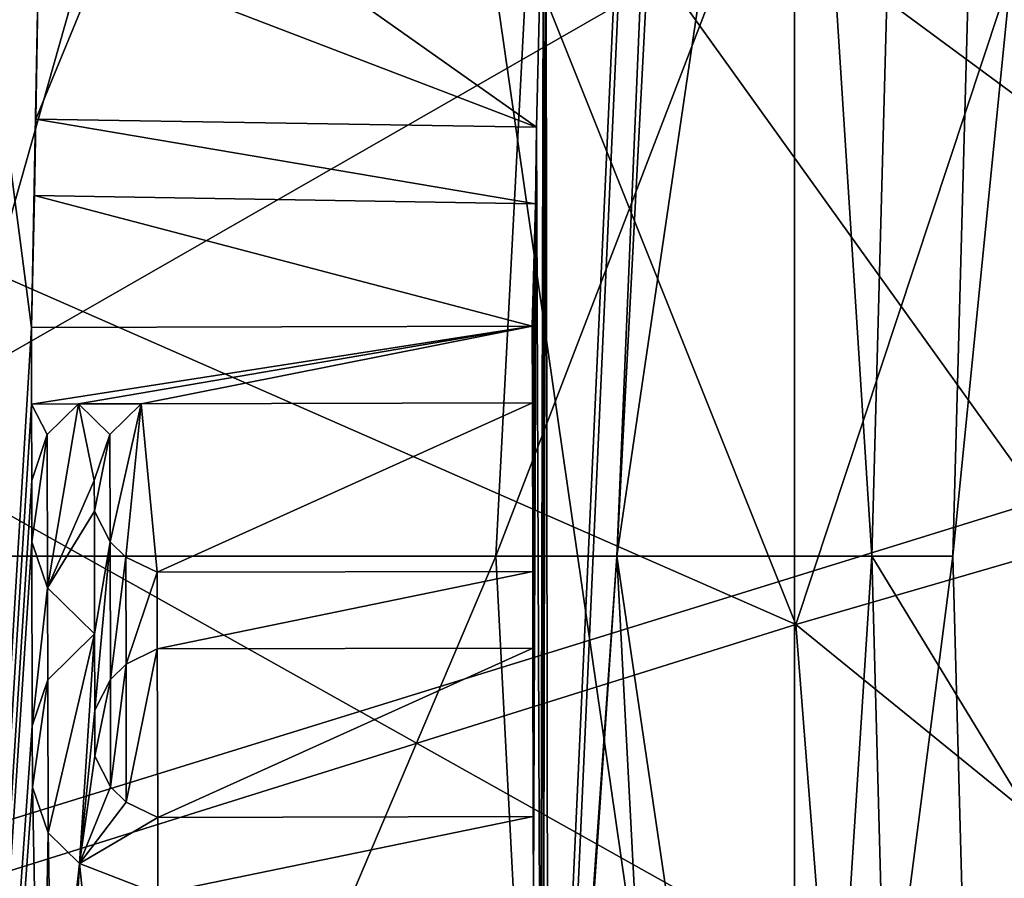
# Model space of a CAD drawing. Header units: millimetres. Extents: x -65 to 65, y -82 to 87.
# Tile 88 of 223: x -16.699 to -16.03, y 3.781 to 4.365. Entities that reach past the tile are written whole.
import ezdxf

# ---------------------------------------------------------------- set-up
doc = ezdxf.new("R2010")
doc.units = ezdxf.units.MM
doc.header["$LTSCALE"] = 101.851852
for name, color, linetype in [('10', 7, 'CONTINUOUS'), ('14', 7, 'CONTINUOUS'), ('470', 7, 'CONTINUOUS'), ('472', 7, 'CONTINUOUS'), ('474', 7, 'CONTINUOUS'), ('482', 7, 'CONTINUOUS'), ('494', 7, 'CONTINUOUS'), ('663', 7, 'CONTINUOUS'), ('664', 7, 'CONTINUOUS'), ('665', 7, 'CONTINUOUS'), ('666', 7, 'CONTINUOUS'), ('671', 7, 'CONTINUOUS'), ('672', 7, 'CONTINUOUS'), ('673', 7, 'CONTINUOUS'), ('674', 7, 'CONTINUOUS'), ('675', 7, 'CONTINUOUS'), ('676', 7, 'CONTINUOUS'), ('677', 7, 'CONTINUOUS'), ('678', 7, 'CONTINUOUS'), ('679', 7, 'CONTINUOUS'), ('680', 7, 'CONTINUOUS'), ('681', 7, 'CONTINUOUS'), ('682', 7, 'CONTINUOUS'), ('683', 7, 'CONTINUOUS'), ('684', 7, 'CONTINUOUS'), ('685', 7, 'CONTINUOUS'), ('686', 7, 'CONTINUOUS'), ('687', 7, 'CONTINUOUS'), ('688', 7, 'CONTINUOUS'), ('689', 7, 'CONTINUOUS'), ('691', 7, 'CONTINUOUS'), ('692', 7, 'CONTINUOUS'), ('693', 7, 'CONTINUOUS'), ('694', 7, 'CONTINUOUS'), ('695', 7, 'CONTINUOUS'), ('696', 7, 'CONTINUOUS'), ('697', 7, 'CONTINUOUS'), ('698', 7, 'CONTINUOUS'), ('699', 7, 'CONTINUOUS'), ('700', 7, 'CONTINUOUS'), ('701', 7, 'CONTINUOUS'), ('702', 7, 'CONTINUOUS'), ('703', 7, 'CONTINUOUS'), ('704', 7, 'CONTINUOUS'), ('705', 7, 'CONTINUOUS'), ('760', 7, 'CONTINUOUS'), ('769', 7, 'CONTINUOUS'), ('775', 7, 'CONTINUOUS'), ('776', 7, 'CONTINUOUS'), ('777', 7, 'CONTINUOUS')]:
    doc.layers.add(name, color=color, linetype=linetype)

msp = doc.modelspace()

# ---------------------------------------------------------------- linework, layer by layer
at = {"layer": '10', "color": 7, "linetype": 'CONTINUOUS', "true_color": 0xebebeb}
for points in [[(-17.70253, 4.16578, 122.6785), (-16.40556, 4.59635, 123.02029), (-18.16195, 5.28499, 122.30844), (-17.70253, 4.16578, 122.6785)], [(-16.40556, 4.59635, 123.02029), (-14.70555, 3.34252, 123.74032), (-15.06711, 5.00624, 123.33983), (-16.40556, 4.59635, 123.02029)], [(-17.70253, 4.16578, 122.6785), (-16.20453, 3.20251, 123.32631), (-16.40556, 4.59635, 123.02029), (-17.70253, 4.16578, 122.6785)], [(-16.20453, 3.20251, 123.32631), (-15.45682, 3.27398, 123.53836), (-16.40556, 4.59635, 123.02029), (-16.20453, 3.20251, 123.32631)], [(-15.45682, 3.27398, 123.53836), (-14.70555, 3.34252, 123.74032), (-16.40556, 4.59635, 123.02029), (-15.45682, 3.27398, 123.53836)], [(-16.94858, 3.12796, 123.10423), (-16.20453, 3.20251, 123.32631), (-17.70253, 4.16578, 122.6785), (-16.94858, 3.12796, 123.10423)]]:
    msp.add_3dface(points, dxfattribs=at)
at = {"layer": '14', "color": 7, "linetype": 'CONTINUOUS', "true_color": 0xebebeb}
for points in [[(-16.66521, 5.18959, 120.60271), (-15.58236, 5.73257, 120.83515), (-16.17125, 3.95352, 121.00658), (-16.66521, 5.18959, 120.60271)], [(-16.17125, 3.95352, 121.00658), (-15.58236, 5.73257, 120.83515), (-14.87433, 4.32986, 121.33551), (-16.17125, 3.95352, 121.00658)], [(-17.70073, 4.62539, 120.36037), (-16.66521, 5.18959, 120.60271), (-16.17125, 3.95352, 121.00658), (-17.70073, 4.62539, 120.36037)], [(-17.43159, 3.5584, 120.65467), (-17.70073, 4.62539, 120.36037), (-16.17125, 3.95352, 121.00658), (-17.43159, 3.5584, 120.65467)], [(-14.79336, 2.83283, 121.62494), (-16.17125, 3.95352, 121.00658), (-14.87433, 4.32986, 121.33551), (-14.79336, 2.83283, 121.62494)], [(-16.07377, 2.7083, 121.25317), (-17.43159, 3.5584, 120.65467), (-16.17125, 3.95352, 121.00658), (-16.07377, 2.7083, 121.25317)], [(-14.79336, 2.83283, 121.62494), (-16.07377, 2.7083, 121.25317), (-16.17125, 3.95352, 121.00658), (-14.79336, 2.83283, 121.62494)]]:
    msp.add_3dface(points, dxfattribs=at)
at = {"layer": '470', "color": 7, "linetype": 'CONTINUOUS', "true_color": 0xebebeb}
for points in [[(-17.15258, 3.88146, 117.46069), (-16.01802, 4.53246, 117.731), (-17.17063, 5.13288, 117.1961), (-17.15258, 3.88146, 117.46069)], [(-16.01802, 4.53246, 117.731), (-17.15258, 3.88146, 117.46069), (-15.6684, 3.34551, 118.07878), (-16.01802, 4.53246, 117.731)], [(-15.6684, 3.34551, 118.07878), (-17.15258, 3.88146, 117.46069), (-16.9493, 2.92772, 117.70963), (-15.6684, 3.34551, 118.07878)]]:
    msp.add_3dface(points, dxfattribs=at)
at = {"layer": '472', "color": 7, "linetype": 'CONTINUOUS', "true_color": 0xebebeb}
for points in [[(-16.00265, 4.76544, 123.11196), (-17.87339, 5.53803, 122.35665), (-17.27389, 4.34635, 122.78876), (-16.00265, 4.76544, 123.11196)], [(-15.37452, 3.28166, 123.56103), (-16.00265, 4.76544, 123.11196), (-17.27389, 4.34635, 122.78876), (-15.37452, 3.28166, 123.56103)], [(-17.28716, 3.09278, 122.99951), (-16.33389, 3.1897, 123.28851), (-17.27389, 4.34635, 122.78876), (-17.28716, 3.09278, 122.99951)], [(-16.33389, 3.1897, 123.28851), (-15.37452, 3.28166, 123.56103), (-17.27389, 4.34635, 122.78876), (-16.33389, 3.1897, 123.28851)]]:
    msp.add_3dface(points, dxfattribs=at)
at = {"layer": '474', "color": 7, "linetype": 'CONTINUOUS', "true_color": 0xebebeb}
for points in [[(-16.97956, 5.09953, 120.51558), (-15.70646, 5.76262, 120.78999), (-15.6822, 4.13779, 121.12723), (-16.97956, 5.09953, 120.51558)], [(-16.97956, 5.09953, 120.51558), (-15.6822, 4.13779, 121.12723), (-16.91993, 3.75431, 120.79571), (-16.97956, 5.09953, 120.51558)], [(-15.6822, 4.13779, 121.12723), (-16.40515, 2.67439, 121.15137), (-16.91993, 3.75431, 120.79571), (-15.6822, 4.13779, 121.12723)], [(-14.964, 2.81675, 121.57737), (-16.40515, 2.67439, 121.15137), (-15.6822, 4.13779, 121.12723), (-14.964, 2.81675, 121.57737)]]:
    msp.add_3dface(points, dxfattribs=at)
at = {"layer": '482', "color": 7, "linetype": 'CONTINUOUS'}
for points in [[(-16.34106, 4.54157, 91.1), (-16.07284, 9.2222, 91.1), (-16.33962, 3.40637, 91.1), (-16.34106, 4.54157, 91.1)], [(-16.07284, 9.2222, 91.1), (-16.3381, 3.35431, 91.1), (-16.33962, 3.40637, 91.1), (-16.07284, 9.2222, 91.1)], [(-16.07284, 9.2222, 91.1), (-16.29282, 4, 91.1), (-16.3381, 3.35431, 91.1), (-16.07284, 9.2222, 91.1)], [(-16.29282, 4, 91.1), (-16.07284, 9.2222, 91.1), (-16.20337, 5.70397, 91.1), (-16.29282, 4, 91.1)], [(-16.34268, 4.48951, 91.1), (-16.34106, 4.54157, 91.1), (-16.34298, 3.5209, 91.1), (-16.34268, 4.48951, 91.1)], [(-16.34298, 3.5209, 91.1), (-16.34106, 4.54157, 91.1), (-16.33962, 3.40637, 91.1), (-16.34298, 3.5209, 91.1)], [(-16.80722, 2.23255, 91.1), (-16.73611, 4.5018, 91.1), (-16.69081, 4.15549, 91.1), (-16.80722, 2.23255, 91.1)], [(-16.73611, 4.5018, 91.1), (-16.68587, 4.40643, 91.1), (-16.69081, 4.15549, 91.1), (-16.73611, 4.5018, 91.1)], [(-16.64334, 4.4051, 91.1), (-16.64041, 4.49881, 91.1), (-16.34742, 4.29165, 91.1), (-16.64334, 4.4051, 91.1)], [(-16.64041, 4.49881, 91.1), (-16.34268, 4.48951, 91.1), (-16.34742, 4.29165, 91.1), (-16.64041, 4.49881, 91.1)], [(-16.34742, 4.29165, 91.1), (-16.34268, 4.48951, 91.1), (-16.34481, 3.58338, 91.1), (-16.34742, 4.29165, 91.1)], [(-16.34481, 3.58338, 91.1), (-16.34268, 4.48951, 91.1), (-16.34298, 3.5209, 91.1), (-16.34481, 3.58338, 91.1)], [(-16.68587, 4.40643, 91.1), (-16.6878, 4.29718, 91.1), (-16.69081, 4.15549, 91.1), (-16.68587, 4.40643, 91.1)], [(-16.68587, 4.40643, 91.1), (-16.64334, 4.4051, 91.1), (-16.6878, 4.29718, 91.1), (-16.68587, 4.40643, 91.1)], [(-16.6878, 4.29718, 91.1), (-16.64334, 4.4051, 91.1), (-16.34742, 4.29165, 91.1), (-16.6878, 4.29718, 91.1)], [(-16.6878, 4.29718, 91.1), (-16.68865, 4.24511, 91.1), (-16.69081, 4.15549, 91.1), (-16.6878, 4.29718, 91.1)], [(-16.34827, 4.23958, 91.1), (-16.34742, 4.29165, 91.1), (-16.34953, 3.77083, 91.1), (-16.34827, 4.23958, 91.1)], [(-16.34953, 3.77083, 91.1), (-16.34742, 4.29165, 91.1), (-16.34481, 3.58338, 91.1), (-16.34953, 3.77083, 91.1)], [(-16.69081, 4.15549, 91.1), (-16.68865, 4.24511, 91.1), (-16.35039, 4.15625, 91.1), (-16.69081, 4.15549, 91.1)], [(-16.68865, 4.24511, 91.1), (-16.34827, 4.23958, 91.1), (-16.35039, 4.15625, 91.1), (-16.68865, 4.24511, 91.1)], [(-16.34827, 4.23958, 91.1), (-16.35027, 4.10417, 91.1), (-16.35039, 4.15625, 91.1), (-16.34827, 4.23958, 91.1)], [(-16.35027, 4.10417, 91.1), (-16.34827, 4.23958, 91.1), (-16.35002, 3.98958, 91.1), (-16.35027, 4.10417, 91.1)], [(-16.35002, 3.98958, 91.1), (-16.34827, 4.23958, 91.1), (-16.3499, 3.9375, 91.1), (-16.35002, 3.98958, 91.1)], [(-16.3499, 3.9375, 91.1), (-16.34827, 4.23958, 91.1), (-16.34965, 3.82292, 91.1), (-16.3499, 3.9375, 91.1)], [(-16.34965, 3.82292, 91.1), (-16.34827, 4.23958, 91.1), (-16.34953, 3.77083, 91.1), (-16.34965, 3.82292, 91.1)], [(-16.6907, 4.10341, 91.1), (-16.80722, 2.23255, 91.1), (-16.69081, 4.15549, 91.1), (-16.6907, 4.10341, 91.1)], [(-16.69058, 4.05132, 91.1), (-16.80722, 2.23255, 91.1), (-16.6907, 4.10341, 91.1), (-16.69058, 4.05132, 91.1)], [(-16.65878, 4.10348, 91.1), (-16.68001, 4.0826, 91.1), (-16.6907, 4.10341, 91.1), (-16.65878, 4.10348, 91.1)], [(-16.68001, 4.0826, 91.1), (-16.69058, 4.05132, 91.1), (-16.6907, 4.10341, 91.1), (-16.68001, 4.0826, 91.1)], [(-16.63746, 4.08269, 91.1), (-16.61623, 4.10357, 91.1), (-16.6373, 4.00978, 91.1), (-16.63746, 4.08269, 91.1)], [(-16.6373, 4.00978, 91.1), (-16.61623, 4.10357, 91.1), (-16.62664, 3.99938, 91.1), (-16.6373, 4.00978, 91.1)], [(-16.62664, 3.99938, 91.1), (-16.61623, 4.10357, 91.1), (-16.60534, 3.98901, 91.1), (-16.62664, 3.99938, 91.1)], [(-16.61623, 4.10357, 91.1), (-16.35027, 4.10417, 91.1), (-16.60534, 3.98901, 91.1), (-16.61623, 4.10357, 91.1)], [(-16.60534, 3.98901, 91.1), (-16.35027, 4.10417, 91.1), (-16.35002, 3.98958, 91.1), (-16.60534, 3.98901, 91.1)], [(-16.64803, 4.05142, 91.1), (-16.63746, 4.08269, 91.1), (-16.64798, 4.03059, 91.1), (-16.64803, 4.05142, 91.1)], [(-16.64798, 4.03059, 91.1), (-16.63746, 4.08269, 91.1), (-16.6373, 4.00978, 91.1), (-16.64798, 4.03059, 91.1)], [(-16.69049, 4.00966, 91.1), (-16.80722, 2.23255, 91.1), (-16.69058, 4.05132, 91.1), (-16.69049, 4.00966, 91.1)], [(-16.69021, 3.88466, 91.1), (-16.80722, 2.23255, 91.1), (-16.69049, 4.00966, 91.1), (-16.69021, 3.88466, 91.1)], [(-16.67978, 3.97843, 91.1), (-16.69021, 3.88466, 91.1), (-16.69049, 4.00966, 91.1), (-16.67978, 3.97843, 91.1)], [(-16.20337, 2.29602, 91.1), (-16.53048, 0.48608, 91.1), (-16.29282, 4, 91.1), (-16.20337, 2.29602, 91.1)], [(-16.29282, 4, 91.1), (-16.53048, 0.48608, 91.1), (-16.3381, 3.35431, 91.1), (-16.29282, 4, 91.1)], [(-16.67964, 3.91593, 91.1), (-16.69021, 3.88466, 91.1), (-16.67978, 3.97843, 91.1), (-16.67964, 3.91593, 91.1)], [(-16.6478, 3.94725, 91.1), (-16.67964, 3.91593, 91.1), (-16.67978, 3.97843, 91.1), (-16.6478, 3.94725, 91.1)], [(-16.62647, 3.92647, 91.1), (-16.60522, 3.93693, 91.1), (-16.62626, 3.83272, 91.1), (-16.62647, 3.92647, 91.1)], [(-16.62626, 3.83272, 91.1), (-16.60522, 3.93693, 91.1), (-16.60496, 3.82235, 91.1), (-16.62626, 3.83272, 91.1)], [(-16.60522, 3.93693, 91.1), (-16.3499, 3.9375, 91.1), (-16.60496, 3.82235, 91.1), (-16.60522, 3.93693, 91.1)], [(-16.60496, 3.82235, 91.1), (-16.3499, 3.9375, 91.1), (-16.34965, 3.82292, 91.1), (-16.60496, 3.82235, 91.1)], [(-16.63709, 3.91603, 91.1), (-16.62647, 3.92647, 91.1), (-16.63693, 3.84311, 91.1), (-16.63709, 3.91603, 91.1)], [(-16.63693, 3.84311, 91.1), (-16.62647, 3.92647, 91.1), (-16.62626, 3.83272, 91.1), (-16.63693, 3.84311, 91.1)], [(-16.64768, 3.89517, 91.1), (-16.63709, 3.91603, 91.1), (-16.64761, 3.86392, 91.1), (-16.64768, 3.89517, 91.1)], [(-16.64761, 3.86392, 91.1), (-16.63709, 3.91603, 91.1), (-16.63693, 3.84311, 91.1), (-16.64761, 3.86392, 91.1)], [(-16.69012, 3.84299, 91.1), (-16.80722, 2.23255, 91.1), (-16.69021, 3.88466, 91.1), (-16.69012, 3.84299, 91.1)], [(-16.80722, 2.23255, 91.1), (-16.69012, 3.84299, 91.1), (-16.68448, 3.55258, 91.1), (-16.80722, 2.23255, 91.1)], [(-16.69012, 3.84299, 91.1), (-16.67941, 3.81177, 91.1), (-16.68448, 3.55258, 91.1), (-16.69012, 3.84299, 91.1)], [(-16.68448, 3.55258, 91.1), (-16.67941, 3.81177, 91.1), (-16.67598, 3.62577, 91.1), (-16.68448, 3.55258, 91.1)], [(-16.67941, 3.81177, 91.1), (-16.65809, 3.79098, 91.1), (-16.67598, 3.62577, 91.1), (-16.67941, 3.81177, 91.1)], [(-16.67598, 3.62577, 91.1), (-16.65809, 3.79098, 91.1), (-16.66596, 3.64691, 91.1), (-16.67598, 3.62577, 91.1)], [(-16.66596, 3.64691, 91.1), (-16.65809, 3.79098, 91.1), (-16.6453, 3.66836, 91.1), (-16.66596, 3.64691, 91.1)], [(-16.65809, 3.79098, 91.1), (-16.60485, 3.77026, 91.1), (-16.6453, 3.66836, 91.1), (-16.65809, 3.79098, 91.1)]]:
    msp.add_3dface(points, dxfattribs=at)
at = {"layer": '494', "color": 7, "linetype": 'CONTINUOUS'}
for points in [[(-16.6878, 4.29718, 91.2), (-16.34827, 4.23958, 91.2), (-16.68865, 4.24511, 91.2), (-16.6878, 4.29718, 91.2)], [(-16.34742, 4.29165, 91.2), (-16.34827, 4.23958, 91.2), (-16.6878, 4.29718, 91.2), (-16.34742, 4.29165, 91.2)], [(-16.69081, 4.15549, 91.2), (-16.35039, 4.15625, 91.2), (-16.6907, 4.10341, 91.2), (-16.69081, 4.15549, 91.2)], [(-16.6907, 4.10341, 91.2), (-16.35039, 4.15625, 91.2), (-16.65878, 4.10348, 91.2), (-16.6907, 4.10341, 91.2)], [(-16.65878, 4.10348, 91.2), (-16.35039, 4.15625, 91.2), (-16.61623, 4.10357, 91.2), (-16.65878, 4.10348, 91.2)], [(-16.35039, 4.15625, 91.2), (-16.35027, 4.10417, 91.2), (-16.61623, 4.10357, 91.2), (-16.35039, 4.15625, 91.2)], [(-16.68001, 4.0826, 91.2), (-16.65878, 4.10348, 91.2), (-16.67978, 3.97843, 91.2), (-16.68001, 4.0826, 91.2)], [(-16.67978, 3.97843, 91.2), (-16.65878, 4.10348, 91.2), (-16.64803, 4.05142, 91.2), (-16.67978, 3.97843, 91.2)], [(-16.63746, 4.08269, 91.2), (-16.65878, 4.10348, 91.2), (-16.61623, 4.10357, 91.2), (-16.63746, 4.08269, 91.2)], [(-16.64803, 4.05142, 91.2), (-16.65878, 4.10348, 91.2), (-16.63746, 4.08269, 91.2), (-16.64803, 4.05142, 91.2)], [(-16.69058, 4.05132, 91.2), (-16.68001, 4.0826, 91.2), (-16.69049, 4.00966, 91.2), (-16.69058, 4.05132, 91.2)], [(-16.69049, 4.00966, 91.2), (-16.68001, 4.0826, 91.2), (-16.67978, 3.97843, 91.2), (-16.69049, 4.00966, 91.2)], [(-16.64798, 4.03059, 91.2), (-16.67978, 3.97843, 91.2), (-16.64803, 4.05142, 91.2), (-16.64798, 4.03059, 91.2)], [(-16.6478, 3.94725, 91.2), (-16.67978, 3.97843, 91.2), (-16.64798, 4.03059, 91.2), (-16.6478, 3.94725, 91.2)], [(-16.6373, 4.00978, 91.2), (-16.6478, 3.94725, 91.2), (-16.64798, 4.03059, 91.2), (-16.6373, 4.00978, 91.2)], [(-16.64768, 3.89517, 91.2), (-16.6478, 3.94725, 91.2), (-16.6373, 4.00978, 91.2), (-16.64768, 3.89517, 91.2)], [(-16.63709, 3.91603, 91.2), (-16.64768, 3.89517, 91.2), (-16.6373, 4.00978, 91.2), (-16.63709, 3.91603, 91.2)], [(-16.62664, 3.99938, 91.2), (-16.63709, 3.91603, 91.2), (-16.6373, 4.00978, 91.2), (-16.62664, 3.99938, 91.2)], [(-16.62647, 3.92647, 91.2), (-16.63709, 3.91603, 91.2), (-16.62664, 3.99938, 91.2), (-16.62647, 3.92647, 91.2)], [(-16.60534, 3.98901, 91.2), (-16.62647, 3.92647, 91.2), (-16.62664, 3.99938, 91.2), (-16.60534, 3.98901, 91.2)], [(-16.60522, 3.93693, 91.2), (-16.62647, 3.92647, 91.2), (-16.60534, 3.98901, 91.2), (-16.60522, 3.93693, 91.2)], [(-16.35002, 3.98958, 91.2), (-16.60522, 3.93693, 91.2), (-16.60534, 3.98901, 91.2), (-16.35002, 3.98958, 91.2)], [(-16.3499, 3.9375, 91.2), (-16.60522, 3.93693, 91.2), (-16.35002, 3.98958, 91.2), (-16.3499, 3.9375, 91.2)], [(-16.67964, 3.91593, 91.2), (-16.6478, 3.94725, 91.2), (-16.67941, 3.81177, 91.2), (-16.67964, 3.91593, 91.2)], [(-16.67941, 3.81177, 91.2), (-16.6478, 3.94725, 91.2), (-16.65809, 3.79098, 91.2), (-16.67941, 3.81177, 91.2)], [(-16.65809, 3.79098, 91.2), (-16.6478, 3.94725, 91.2), (-16.64768, 3.89517, 91.2), (-16.65809, 3.79098, 91.2)], [(-16.69021, 3.88466, 91.2), (-16.67964, 3.91593, 91.2), (-16.69012, 3.84299, 91.2), (-16.69021, 3.88466, 91.2)], [(-16.69012, 3.84299, 91.2), (-16.67964, 3.91593, 91.2), (-16.67941, 3.81177, 91.2), (-16.69012, 3.84299, 91.2)], [(-16.64761, 3.86392, 91.2), (-16.65809, 3.79098, 91.2), (-16.64768, 3.89517, 91.2), (-16.64761, 3.86392, 91.2)], [(-16.63693, 3.84311, 91.2), (-16.65809, 3.79098, 91.2), (-16.64761, 3.86392, 91.2), (-16.63693, 3.84311, 91.2)], [(-16.62626, 3.83272, 91.2), (-16.65809, 3.79098, 91.2), (-16.63693, 3.84311, 91.2), (-16.62626, 3.83272, 91.2)], [(-16.60496, 3.82235, 91.2), (-16.65809, 3.79098, 91.2), (-16.62626, 3.83272, 91.2), (-16.60496, 3.82235, 91.2)], [(-16.60485, 3.77026, 91.2), (-16.65809, 3.79098, 91.2), (-16.60496, 3.82235, 91.2), (-16.60485, 3.77026, 91.2)], [(-16.34965, 3.82292, 91.2), (-16.60485, 3.77026, 91.2), (-16.60496, 3.82235, 91.2), (-16.34965, 3.82292, 91.2)], [(-16.34953, 3.77083, 91.2), (-16.60485, 3.77026, 91.2), (-16.34965, 3.82292, 91.2), (-16.34953, 3.77083, 91.2)]]:
    msp.add_3dface(points, dxfattribs=at)
at = {"layer": '663', "color": 7, "linetype": 'CONTINUOUS'}
for points in [[(-16.34827, 4.23958, 91.1), (-16.68865, 4.24511, 91.1), (-16.34827, 4.23958, 91.2), (-16.34827, 4.23958, 91.1)], [(-16.34827, 4.23958, 91.2), (-16.68865, 4.24511, 91.1), (-16.68865, 4.24511, 91.2), (-16.34827, 4.23958, 91.2)]]:
    msp.add_3dface(points, dxfattribs=at)
at = {"layer": '664', "color": 7, "linetype": 'CONTINUOUS'}
for points in [[(-16.68865, 4.24511, 91.1), (-16.6878, 4.29718, 91.1), (-16.6878, 4.29718, 91.2), (-16.68865, 4.24511, 91.1)], [(-16.68865, 4.24511, 91.1), (-16.6878, 4.29718, 91.2), (-16.68865, 4.24511, 91.2), (-16.68865, 4.24511, 91.1)]]:
    msp.add_3dface(points, dxfattribs=at)
at = {"layer": '665', "color": 7, "linetype": 'CONTINUOUS'}
for points in [[(-16.6878, 4.29718, 91.1), (-16.34742, 4.29165, 91.1), (-16.6878, 4.29718, 91.2), (-16.6878, 4.29718, 91.1)], [(-16.34742, 4.29165, 91.1), (-16.34742, 4.29165, 91.2), (-16.6878, 4.29718, 91.2), (-16.34742, 4.29165, 91.1)]]:
    msp.add_3dface(points, dxfattribs=at)
at = {"layer": '666', "color": 7, "linetype": 'CONTINUOUS'}
for points in [[(-16.34742, 4.29165, 91.1), (-16.34827, 4.23958, 91.1), (-16.34827, 4.23958, 91.2), (-16.34742, 4.29165, 91.1)], [(-16.34742, 4.29165, 91.1), (-16.34827, 4.23958, 91.2), (-16.34742, 4.29165, 91.2), (-16.34742, 4.29165, 91.1)]]:
    msp.add_3dface(points, dxfattribs=at)
at = {"layer": '671', "color": 7, "linetype": 'CONTINUOUS'}
for points in [[(-16.35027, 4.10417, 91.1), (-16.61623, 4.10357, 91.1), (-16.35027, 4.10417, 91.2), (-16.35027, 4.10417, 91.1)], [(-16.35027, 4.10417, 91.2), (-16.61623, 4.10357, 91.1), (-16.61623, 4.10357, 91.2), (-16.35027, 4.10417, 91.2)]]:
    msp.add_3dface(points, dxfattribs=at)
at = {"layer": '672', "color": 7, "linetype": 'CONTINUOUS'}
for points in [[(-16.61623, 4.10357, 91.1), (-16.63746, 4.08269, 91.1), (-16.63746, 4.08269, 91.2), (-16.61623, 4.10357, 91.1)], [(-16.61623, 4.10357, 91.1), (-16.63746, 4.08269, 91.2), (-16.61623, 4.10357, 91.2), (-16.61623, 4.10357, 91.1)]]:
    msp.add_3dface(points, dxfattribs=at)
at = {"layer": '673', "color": 7, "linetype": 'CONTINUOUS'}
for points in [[(-16.63746, 4.08269, 91.1), (-16.64803, 4.05142, 91.1), (-16.64803, 4.05142, 91.2), (-16.63746, 4.08269, 91.1)], [(-16.63746, 4.08269, 91.1), (-16.64803, 4.05142, 91.2), (-16.63746, 4.08269, 91.2), (-16.63746, 4.08269, 91.1)]]:
    msp.add_3dface(points, dxfattribs=at)
at = {"layer": '674', "color": 7, "linetype": 'CONTINUOUS'}
for points in [[(-16.64803, 4.05142, 91.1), (-16.64798, 4.03059, 91.1), (-16.64798, 4.03059, 91.2), (-16.64803, 4.05142, 91.1)], [(-16.64803, 4.05142, 91.1), (-16.64798, 4.03059, 91.2), (-16.64803, 4.05142, 91.2), (-16.64803, 4.05142, 91.1)]]:
    msp.add_3dface(points, dxfattribs=at)
at = {"layer": '675', "color": 7, "linetype": 'CONTINUOUS'}
for points in [[(-16.64798, 4.03059, 91.1), (-16.6373, 4.00978, 91.1), (-16.6373, 4.00978, 91.2), (-16.64798, 4.03059, 91.1)], [(-16.64798, 4.03059, 91.1), (-16.6373, 4.00978, 91.2), (-16.64798, 4.03059, 91.2), (-16.64798, 4.03059, 91.1)]]:
    msp.add_3dface(points, dxfattribs=at)
at = {"layer": '676', "color": 7, "linetype": 'CONTINUOUS'}
for points in [[(-16.6373, 4.00978, 91.1), (-16.62664, 3.99938, 91.1), (-16.62664, 3.99938, 91.2), (-16.6373, 4.00978, 91.1)], [(-16.6373, 4.00978, 91.1), (-16.62664, 3.99938, 91.2), (-16.6373, 4.00978, 91.2), (-16.6373, 4.00978, 91.1)]]:
    msp.add_3dface(points, dxfattribs=at)
at = {"layer": '677', "color": 7, "linetype": 'CONTINUOUS'}
for points in [[(-16.62664, 3.99938, 91.1), (-16.60534, 3.98901, 91.1), (-16.60534, 3.98901, 91.2), (-16.62664, 3.99938, 91.1)], [(-16.62664, 3.99938, 91.1), (-16.60534, 3.98901, 91.2), (-16.62664, 3.99938, 91.2), (-16.62664, 3.99938, 91.1)]]:
    msp.add_3dface(points, dxfattribs=at)
at = {"layer": '678', "color": 7, "linetype": 'CONTINUOUS'}
for points in [[(-16.60534, 3.98901, 91.1), (-16.35002, 3.98958, 91.1), (-16.60534, 3.98901, 91.2), (-16.60534, 3.98901, 91.1)], [(-16.35002, 3.98958, 91.1), (-16.35002, 3.98958, 91.2), (-16.60534, 3.98901, 91.2), (-16.35002, 3.98958, 91.1)]]:
    msp.add_3dface(points, dxfattribs=at)
at = {"layer": '679', "color": 7, "linetype": 'CONTINUOUS'}
for points in [[(-16.35002, 3.98958, 91.1), (-16.3499, 3.9375, 91.1), (-16.3499, 3.9375, 91.2), (-16.35002, 3.98958, 91.1)], [(-16.35002, 3.98958, 91.1), (-16.3499, 3.9375, 91.2), (-16.35002, 3.98958, 91.2), (-16.35002, 3.98958, 91.1)]]:
    msp.add_3dface(points, dxfattribs=at)
at = {"layer": '680', "color": 7, "linetype": 'CONTINUOUS'}
for points in [[(-16.3499, 3.9375, 91.1), (-16.60522, 3.93693, 91.1), (-16.3499, 3.9375, 91.2), (-16.3499, 3.9375, 91.1)], [(-16.60522, 3.93693, 91.1), (-16.60522, 3.93693, 91.2), (-16.3499, 3.9375, 91.2), (-16.60522, 3.93693, 91.1)]]:
    msp.add_3dface(points, dxfattribs=at)
at = {"layer": '681', "color": 7, "linetype": 'CONTINUOUS'}
for points in [[(-16.60522, 3.93693, 91.1), (-16.62647, 3.92647, 91.1), (-16.62647, 3.92647, 91.2), (-16.60522, 3.93693, 91.1)], [(-16.60522, 3.93693, 91.1), (-16.62647, 3.92647, 91.2), (-16.60522, 3.93693, 91.2), (-16.60522, 3.93693, 91.1)]]:
    msp.add_3dface(points, dxfattribs=at)
at = {"layer": '682', "color": 7, "linetype": 'CONTINUOUS'}
for points in [[(-16.62647, 3.92647, 91.1), (-16.63709, 3.91603, 91.1), (-16.63709, 3.91603, 91.2), (-16.62647, 3.92647, 91.1)], [(-16.62647, 3.92647, 91.1), (-16.63709, 3.91603, 91.2), (-16.62647, 3.92647, 91.2), (-16.62647, 3.92647, 91.1)]]:
    msp.add_3dface(points, dxfattribs=at)
at = {"layer": '683', "color": 7, "linetype": 'CONTINUOUS'}
for points in [[(-16.63709, 3.91603, 91.1), (-16.64768, 3.89517, 91.1), (-16.64768, 3.89517, 91.2), (-16.63709, 3.91603, 91.1)], [(-16.63709, 3.91603, 91.1), (-16.64768, 3.89517, 91.2), (-16.63709, 3.91603, 91.2), (-16.63709, 3.91603, 91.1)]]:
    msp.add_3dface(points, dxfattribs=at)
at = {"layer": '684', "color": 7, "linetype": 'CONTINUOUS'}
for points in [[(-16.64768, 3.89517, 91.1), (-16.64761, 3.86392, 91.1), (-16.64761, 3.86392, 91.2), (-16.64768, 3.89517, 91.1)], [(-16.64768, 3.89517, 91.1), (-16.64761, 3.86392, 91.2), (-16.64768, 3.89517, 91.2), (-16.64768, 3.89517, 91.1)]]:
    msp.add_3dface(points, dxfattribs=at)
at = {"layer": '685', "color": 7, "linetype": 'CONTINUOUS'}
for points in [[(-16.64761, 3.86392, 91.1), (-16.63693, 3.84311, 91.1), (-16.63693, 3.84311, 91.2), (-16.64761, 3.86392, 91.1)], [(-16.64761, 3.86392, 91.1), (-16.63693, 3.84311, 91.2), (-16.64761, 3.86392, 91.2), (-16.64761, 3.86392, 91.1)]]:
    msp.add_3dface(points, dxfattribs=at)
at = {"layer": '686', "color": 7, "linetype": 'CONTINUOUS'}
for points in [[(-16.63693, 3.84311, 91.1), (-16.62626, 3.83272, 91.1), (-16.62626, 3.83272, 91.2), (-16.63693, 3.84311, 91.1)], [(-16.63693, 3.84311, 91.1), (-16.62626, 3.83272, 91.2), (-16.63693, 3.84311, 91.2), (-16.63693, 3.84311, 91.1)]]:
    msp.add_3dface(points, dxfattribs=at)
at = {"layer": '687', "color": 7, "linetype": 'CONTINUOUS'}
for points in [[(-16.62626, 3.83272, 91.1), (-16.60496, 3.82235, 91.1), (-16.60496, 3.82235, 91.2), (-16.62626, 3.83272, 91.1)], [(-16.62626, 3.83272, 91.1), (-16.60496, 3.82235, 91.2), (-16.62626, 3.83272, 91.2), (-16.62626, 3.83272, 91.1)]]:
    msp.add_3dface(points, dxfattribs=at)
at = {"layer": '688', "color": 7, "linetype": 'CONTINUOUS'}
for points in [[(-16.60496, 3.82235, 91.1), (-16.34965, 3.82292, 91.1), (-16.60496, 3.82235, 91.2), (-16.60496, 3.82235, 91.1)], [(-16.34965, 3.82292, 91.1), (-16.34965, 3.82292, 91.2), (-16.60496, 3.82235, 91.2), (-16.34965, 3.82292, 91.1)]]:
    msp.add_3dface(points, dxfattribs=at)
at = {"layer": '689', "color": 7, "linetype": 'CONTINUOUS'}
for points in [[(-16.34965, 3.82292, 91.1), (-16.34953, 3.77083, 91.1), (-16.34953, 3.77083, 91.2), (-16.34965, 3.82292, 91.1)], [(-16.34965, 3.82292, 91.1), (-16.34953, 3.77083, 91.2), (-16.34965, 3.82292, 91.2), (-16.34965, 3.82292, 91.1)]]:
    msp.add_3dface(points, dxfattribs=at)
at = {"layer": '691', "color": 7, "linetype": 'CONTINUOUS'}
for points in [[(-16.60485, 3.77026, 91.1), (-16.65809, 3.79098, 91.1), (-16.65809, 3.79098, 91.2), (-16.60485, 3.77026, 91.1)], [(-16.60485, 3.77026, 91.1), (-16.65809, 3.79098, 91.2), (-16.60485, 3.77026, 91.2), (-16.60485, 3.77026, 91.1)]]:
    msp.add_3dface(points, dxfattribs=at)
at = {"layer": '692', "color": 7, "linetype": 'CONTINUOUS'}
for points in [[(-16.65809, 3.79098, 91.1), (-16.67941, 3.81177, 91.1), (-16.67941, 3.81177, 91.2), (-16.65809, 3.79098, 91.1)], [(-16.65809, 3.79098, 91.1), (-16.67941, 3.81177, 91.2), (-16.65809, 3.79098, 91.2), (-16.65809, 3.79098, 91.1)]]:
    msp.add_3dface(points, dxfattribs=at)
at = {"layer": '693', "color": 7, "linetype": 'CONTINUOUS'}
for points in [[(-16.67941, 3.81177, 91.1), (-16.69012, 3.84299, 91.1), (-16.69012, 3.84299, 91.2), (-16.67941, 3.81177, 91.1)], [(-16.67941, 3.81177, 91.1), (-16.69012, 3.84299, 91.2), (-16.67941, 3.81177, 91.2), (-16.67941, 3.81177, 91.1)]]:
    msp.add_3dface(points, dxfattribs=at)
at = {"layer": '694', "color": 7, "linetype": 'CONTINUOUS'}
for points in [[(-16.69012, 3.84299, 91.1), (-16.69021, 3.88466, 91.1), (-16.69021, 3.88466, 91.2), (-16.69012, 3.84299, 91.1)], [(-16.69012, 3.84299, 91.1), (-16.69021, 3.88466, 91.2), (-16.69012, 3.84299, 91.2), (-16.69012, 3.84299, 91.1)]]:
    msp.add_3dface(points, dxfattribs=at)
at = {"layer": '695', "color": 7, "linetype": 'CONTINUOUS'}
for points in [[(-16.69021, 3.88466, 91.1), (-16.67964, 3.91593, 91.1), (-16.67964, 3.91593, 91.2), (-16.69021, 3.88466, 91.1)], [(-16.69021, 3.88466, 91.1), (-16.67964, 3.91593, 91.2), (-16.69021, 3.88466, 91.2), (-16.69021, 3.88466, 91.1)]]:
    msp.add_3dface(points, dxfattribs=at)
at = {"layer": '696', "color": 7, "linetype": 'CONTINUOUS'}
for points in [[(-16.67964, 3.91593, 91.1), (-16.6478, 3.94725, 91.1), (-16.6478, 3.94725, 91.2), (-16.67964, 3.91593, 91.1)], [(-16.67964, 3.91593, 91.1), (-16.6478, 3.94725, 91.2), (-16.67964, 3.91593, 91.2), (-16.67964, 3.91593, 91.1)]]:
    msp.add_3dface(points, dxfattribs=at)
at = {"layer": '697', "color": 7, "linetype": 'CONTINUOUS'}
for points in [[(-16.6478, 3.94725, 91.1), (-16.67978, 3.97843, 91.1), (-16.67978, 3.97843, 91.2), (-16.6478, 3.94725, 91.1)], [(-16.6478, 3.94725, 91.1), (-16.67978, 3.97843, 91.2), (-16.6478, 3.94725, 91.2), (-16.6478, 3.94725, 91.1)]]:
    msp.add_3dface(points, dxfattribs=at)
at = {"layer": '698', "color": 7, "linetype": 'CONTINUOUS'}
for points in [[(-16.67978, 3.97843, 91.1), (-16.69049, 4.00966, 91.1), (-16.69049, 4.00966, 91.2), (-16.67978, 3.97843, 91.1)], [(-16.67978, 3.97843, 91.1), (-16.69049, 4.00966, 91.2), (-16.67978, 3.97843, 91.2), (-16.67978, 3.97843, 91.1)]]:
    msp.add_3dface(points, dxfattribs=at)
at = {"layer": '699', "color": 7, "linetype": 'CONTINUOUS'}
for points in [[(-16.69049, 4.00966, 91.1), (-16.69058, 4.05132, 91.1), (-16.69058, 4.05132, 91.2), (-16.69049, 4.00966, 91.1)], [(-16.69049, 4.00966, 91.1), (-16.69058, 4.05132, 91.2), (-16.69049, 4.00966, 91.2), (-16.69049, 4.00966, 91.1)]]:
    msp.add_3dface(points, dxfattribs=at)
at = {"layer": '700', "color": 7, "linetype": 'CONTINUOUS'}
for points in [[(-16.69058, 4.05132, 91.1), (-16.68001, 4.0826, 91.1), (-16.68001, 4.0826, 91.2), (-16.69058, 4.05132, 91.1)], [(-16.69058, 4.05132, 91.1), (-16.68001, 4.0826, 91.2), (-16.69058, 4.05132, 91.2), (-16.69058, 4.05132, 91.1)]]:
    msp.add_3dface(points, dxfattribs=at)
at = {"layer": '701', "color": 7, "linetype": 'CONTINUOUS'}
for points in [[(-16.68001, 4.0826, 91.1), (-16.65878, 4.10348, 91.1), (-16.65878, 4.10348, 91.2), (-16.68001, 4.0826, 91.1)], [(-16.68001, 4.0826, 91.1), (-16.65878, 4.10348, 91.2), (-16.68001, 4.0826, 91.2), (-16.68001, 4.0826, 91.1)]]:
    msp.add_3dface(points, dxfattribs=at)
at = {"layer": '702', "color": 7, "linetype": 'CONTINUOUS'}
for points in [[(-16.65878, 4.10348, 91.1), (-16.6907, 4.10341, 91.1), (-16.6907, 4.10341, 91.2), (-16.65878, 4.10348, 91.1)], [(-16.65878, 4.10348, 91.1), (-16.6907, 4.10341, 91.2), (-16.65878, 4.10348, 91.2), (-16.65878, 4.10348, 91.1)]]:
    msp.add_3dface(points, dxfattribs=at)
at = {"layer": '703', "color": 7, "linetype": 'CONTINUOUS'}
for points in [[(-16.6907, 4.10341, 91.1), (-16.69081, 4.15549, 91.1), (-16.69081, 4.15549, 91.2), (-16.6907, 4.10341, 91.1)], [(-16.6907, 4.10341, 91.1), (-16.69081, 4.15549, 91.2), (-16.6907, 4.10341, 91.2), (-16.6907, 4.10341, 91.1)]]:
    msp.add_3dface(points, dxfattribs=at)
at = {"layer": '704', "color": 7, "linetype": 'CONTINUOUS'}
for points in [[(-16.69081, 4.15549, 91.1), (-16.35039, 4.15625, 91.1), (-16.69081, 4.15549, 91.2), (-16.69081, 4.15549, 91.1)], [(-16.35039, 4.15625, 91.1), (-16.35039, 4.15625, 91.2), (-16.69081, 4.15549, 91.2), (-16.35039, 4.15625, 91.1)]]:
    msp.add_3dface(points, dxfattribs=at)
at = {"layer": '705', "color": 7, "linetype": 'CONTINUOUS'}
for points in [[(-16.35039, 4.15625, 91.1), (-16.35027, 4.10417, 91.1), (-16.35027, 4.10417, 91.2), (-16.35039, 4.15625, 91.1)], [(-16.35039, 4.15625, 91.1), (-16.35027, 4.10417, 91.2), (-16.35039, 4.15625, 91.2), (-16.35039, 4.15625, 91.1)]]:
    msp.add_3dface(points, dxfattribs=at)
at = {"layer": '760', "color": 7, "linetype": 'CONTINUOUS'}
for points in [[(-16.06458, 4, 100.80005), (-15.97794, 4.86631, 97.18079), (-16.04102, 4.86972, 100.80005), (-16.06458, 4, 100.80005)], [(-16.04102, 3.13028, 100.80005), (-15.97794, 4.86631, 97.18079), (-16.06458, 4, 100.80005), (-16.04102, 3.13028, 100.80005)], [(-15.97794, 3.13371, 97.18079), (-15.97794, 4.86631, 97.18079), (-16.04102, 3.13028, 100.80005), (-15.97794, 3.13371, 97.18079)]]:
    msp.add_3dface(points, dxfattribs=at)
at = {"layer": '769', "color": 7, "linetype": 'CONTINUOUS'}
for points in [[(-16.09597, 4.8727, 91.2), (-15.60388, 3.15398, 92.05359), (-16.11962, 4, 91.2), (-16.09597, 4.8727, 91.2)], [(-15.60388, 4.84602, 92.05359), (-15.60388, 3.15398, 92.05359), (-16.09597, 4.8727, 91.2), (-15.60388, 4.84602, 92.05359)], [(-16.11962, 4, 91.2), (-15.60388, 3.15398, 92.05359), (-16.09597, 3.1273, 91.2), (-16.11962, 4, 91.2)]]:
    msp.add_3dface(points, dxfattribs=at)
at = {"layer": '775', "color": 7, "linetype": 'CONTINUOUS'}
for points in [[(-16.29282, 4, 91.1), (-16.20337, 5.70397, 91.1), (-16.17204, 4.82015, 91.12679), (-16.29282, 4, 91.1)], [(-16.09597, 4.8727, 91.2), (-16.11962, 4, 91.2), (-16.17204, 4.82015, 91.12679), (-16.09597, 4.8727, 91.2)], [(-16.29282, 4, 91.1), (-16.17204, 4.82015, 91.12679), (-16.17204, 3.17985, 91.12679), (-16.29282, 4, 91.1)], [(-16.17204, 4.82015, 91.12679), (-16.11962, 4, 91.2), (-16.17204, 3.17985, 91.12679), (-16.17204, 4.82015, 91.12679)], [(-16.20337, 2.29602, 91.1), (-16.29282, 4, 91.1), (-16.17204, 3.17985, 91.12679), (-16.20337, 2.29602, 91.1)], [(-16.11962, 4, 91.2), (-16.09597, 3.1273, 91.2), (-16.17204, 3.17985, 91.12679), (-16.11962, 4, 91.2)]]:
    msp.add_3dface(points, dxfattribs=at)
at = {"layer": '776', "color": 7, "linetype": 'CONTINUOUS'}
for points in [[(-16.74742, 4.87719, 101.1), (-16.77051, 4, 101.1), (-16.28532, 5.71239, 101.1), (-16.74742, 4.87719, 101.1)], [(-16.28532, 5.71239, 101.1), (-16.77051, 4, 101.1), (-16.3752, 4, 101.1), (-16.28532, 5.71239, 101.1)], [(-16.77051, 4, 101.1), (-16.74742, 3.12281, 101.1), (-16.3752, 4, 101.1), (-16.77051, 4, 101.1)], [(-16.3752, 4, 101.1), (-16.74742, 3.12281, 101.1), (-16.28532, 2.28761, 101.1), (-16.3752, 4, 101.1)]]:
    msp.add_3dface(points, dxfattribs=at)
at = {"layer": '777', "color": 7, "linetype": 'CONTINUOUS'}
for points in [[(-16.04102, 4.86972, 100.80005), (-16.28532, 5.71239, 101.1), (-16.3752, 4, 101.1), (-16.04102, 4.86972, 100.80005)], [(-16.06458, 4, 100.80005), (-16.04102, 4.86972, 100.80005), (-16.3752, 4, 101.1), (-16.06458, 4, 100.80005)], [(-16.06458, 4, 100.80005), (-16.3752, 4, 101.1), (-16.28532, 2.28761, 101.1), (-16.06458, 4, 100.80005)], [(-16.04102, 3.13028, 100.80005), (-16.06458, 4, 100.80005), (-16.28532, 2.28761, 101.1), (-16.04102, 3.13028, 100.80005)]]:
    msp.add_3dface(points, dxfattribs=at)

doc.saveas('drawing.dxf')
